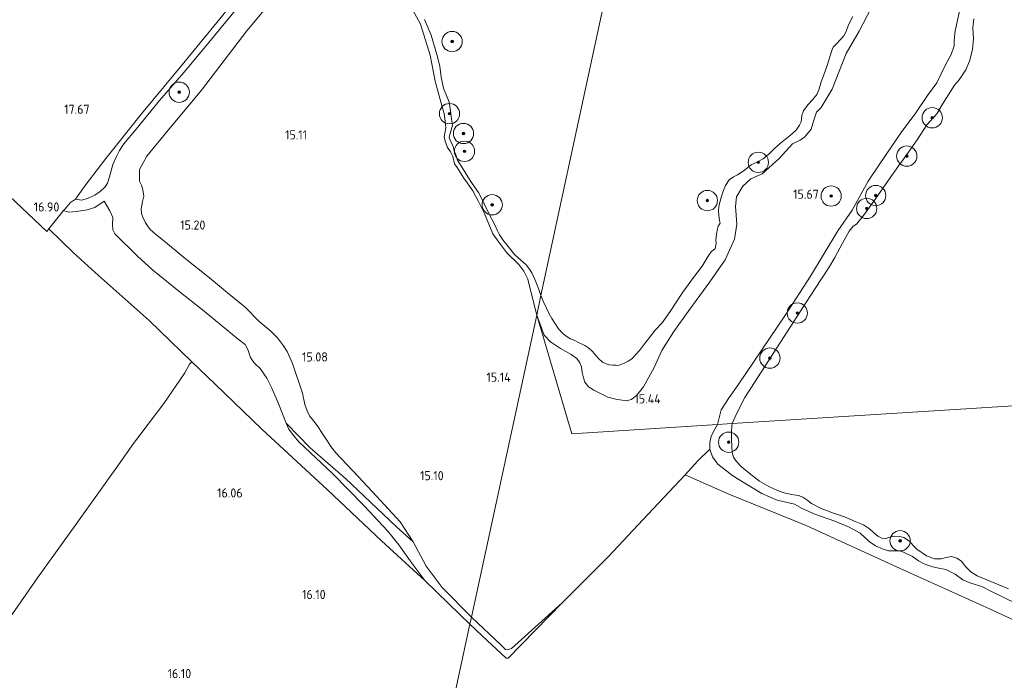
# Model space of a CAD drawing. Extents: x 196936 to 200438, y 361224 to 364196.
# Tile 140 of 256: x 198664 to 198858, y 362613 to 362744. Entities that reach past the tile are written whole.
import ezdxf
from ezdxf.enums import TextEntityAlignment as Align

# ---------------------------------------------------------------- set-up
doc = ezdxf.new("R2010")
doc.units = 0
for name, color, linetype, lineweight in [('B-ME-GR-BOOM-S', 90, 'Continuous', 25), ('B-ME-GR-BOOMTEELT-GV', 110, 'Continuous', 13), ('B-ME-GR-BOUWLAND_AKKERBOUW-GV', 80, 'Continuous', 13), ('B-ME-GR-GRAS-GV', 60, 'Continuous', 13), ('B-ME-GW-TALUD_KRUIN-G', 90, 'Continuous', 18), ('B-ME-GW-TALUD_TEEN-G', 90, 'Continuous', 18), ('B-ME-IE-TERREINAFSCHEIDING_KUNSTMATIG_HEKWERK-G', 20, 'IE-TERREINAFSCHEIDING-KUNSTMATIG', 18), ('B-ME-OB-OEVERVOORZIENING-G', 7, 'Continuous', 18), ('B-ME-OG-HOOGTEPUNT-S', 7, 'Continuous', 25), ('B-ME-OG-WATER_HAVEN-GV', 170, 'Continuous', 18), ('B-ME-OG-WATER_POEL-GV', 7, 'Continuous', 18)]:
    doc.layers.add(name, color=color, linetype=linetype, lineweight=lineweight)
doc.styles.add('NLCS-ISO-ANNOTATIVE-T18', font='NLCS-ISO.ttf', dxfattribs={"height": 1.8})
doc.linetypes.add('IE-TERREINAFSCHEIDING-KUNSTMATIG', pattern='A,4,[82,NLCS.SHX,S=0.75,R=90,X=0,Y=0],4,-2', length=10)

# ---------------------------------------------------------------- blocks, each defined once
blk = doc.blocks.new('SAL-HOOGTELABEL-SO')
at = {"color": 0, "linetype": 'ByBlock', "lineweight": -2, "style": 'NLCS-ISO-ANNOTATIVE-T18'}
blk.add_attdef('HOOGTE', text='', height=1.8, dxfattribs=at).set_placement((2.79, 0), align=Align.RIGHT)
blk = doc.blocks.new('SGR-BOOM_01-SO')
at = {"linetype": 'ByBlock', "lineweight": 18}
h = blk.add_hatch(color=0, dxfattribs=at)
h.dxf.hatch_style = 1
edge = h.paths.add_edge_path()
edge.add_arc((0, 0), 0.25, 0, 360)
at = {"color": 0, "linetype": 'ByBlock', "lineweight": 18}
for radius in [2, 0.25]:
    blk.add_circle((0, 0), radius, dxfattribs=at)

msp = doc.modelspace()

# ---------------------------------------------------------------- linework, layer by layer
at = {"layer": 'B-ME-GR-BOOMTEELT-GV'}
msp.add_polyline3d([(198704.268, 362745.207, 17.165), (198696.265, 362735.454, 17.276), (198687.616, 362725.079, 17.399), (198680.626, 362716.239, 17.484), (198676.549, 362710.933, 17.567), (198674.647, 362708.225, 17.534), (198673.672, 362707.563, 17.322), (198672.549, 362706.293, 17.109), (198672.304, 362705.99, 17.099), (198669.417, 362702.427, 16.979), (198668.986, 362701.889, 16.937), (198660.414, 362710.023, 16.941)], dxfattribs=at)
at = {"layer": 'B-ME-GR-BOUWLAND_AKKERBOUW-GV'}
for points in [[(198660.414, 362710.023, 16.941), (198668.986, 362701.889, 16.937), (198669.417, 362702.427, 16.979), (198674.197, 362697.746, 17.042), (198678.508, 362693.78, 17.063), (198689.16, 362684.324, 17.346), (198697.572, 362676.23, 17.158), (198697.078, 362675.742, 16.871), (198696.168, 362674.067, 16.763), (198692.039, 362667.984, 16.523), (198686.084, 362660.116, 16.405), (198683.113, 362655.916, 16.18), (198674.613, 362644.001, 16.18), (198667.167, 362633.65, 16.201), (198656.069, 362617.774, 16.213)], [(198733.745, 362538.271, 16.018), (198752.318, 362624.544, 16.037), (198754.709, 362622.249, 16.01), (198759.465, 362617.85, 15.989), (198759.823, 362617.832, 15.989), (198770.452, 362628.753, 15.703), (198779.588, 362637.888, 15.822), (198787.341, 362646.142, 15.886), (198794.701, 362653.951, 15.724), (198803.323, 362650.162, 15.757), (198818.525, 362643.959, 15.751), (198836.321, 362635.845, 15.695), (198854.652, 362627.563, 15.798), (198869.294, 362620.796, 15.81), (198871.823, 362619.383, 15.77), (198882.195, 362614.374, 15.819), (198894.495, 362608.491, 15.913)]]:
    msp.add_polyline3d(points, dxfattribs=at)
msp.add_polyline3d([(198752.318, 362624.544, 16.037), (198733.745, 362538.271, 16.018), (198621.915, 362567.997, 16.237), (198639.65, 362594.213, 16.279), (198646.69, 362605.064, 16.297), (198656.069, 362617.774, 16.213), (198667.167, 362633.65, 16.201), (198674.613, 362644.001, 16.18), (198683.113, 362655.916, 16.18), (198686.084, 362660.116, 16.405), (198692.039, 362667.984, 16.523), (198696.168, 362674.067, 16.763), (198697.078, 362675.742, 16.871), (198697.572, 362676.23, 17.158), (198702.155, 362671.81, 16.997), (198711.368, 362662.959, 16.905), (198724.269, 362650.981, 16.605), (198734.894, 362640.979, 16.292), (198741.222, 362635.195, 16.12), (198743.415, 362633.167, 16.045), (198750.395, 362626.39, 16.059)], close=True, dxfattribs=at)
at = {"layer": 'B-ME-GR-GRAS-GV'}
for points in [[(198712.406, 362746.167, 15.324), (198708.371, 362741.4, 15.329), (198699.481, 362729.683, 15.385), (198691.983, 362720.727, 15.415), (198688.708, 362716.685, 15.355), (198687.281, 362714.112, 15.453), (198687.269, 362711.766, 15.379), (198687.652, 362710.972, 15.49), (198687.929, 362710.081, 15.514), (198688.082, 362708.85, 15.498), (198687.864, 362707.806, 15.459), (198687.579, 362706.337, 15.377), (198687.645, 362705.406, 15.309), (198687.908, 362704.682, 15.327), (198688.363, 362703.693, 15.345), (198688.807, 362702.962, 15.341), (198689.337, 362702.284, 15.345), (198690.421, 362701.323, 15.345), (198691.999, 362700.133, 15.327), (198696.248, 362696.534, 15.309), (198701.067, 362692.723, 15.245), (198704.57, 362689.818, 15.27), (198708.081, 362686.948, 15.188), (198710.746, 362684.211, 15.167), (198713.087, 362682.249, 15.121), (198714.45, 362680.928, 15.224), (198715.641, 362679.356, 15.245), (198716.321, 362678.239, 15.266), (198717.353, 362675.863, 15.249), (198719.337, 362670.033, 15.291), (198719.824, 362667.827, 15.281), (198720.28, 362666.545, 15.306), (198720.709, 362665.598, 15.33), (198721.326, 362664.825, 15.334), (198722.404, 362663.39, 15.405), (198723.144, 362662.221, 15.437), (198724.241, 362660.562, 15.451), (198724.946, 362659.548, 15.451), (198725.928, 362658.32, 15.444), (198726.97, 362657.187, 15.434), (198730.408, 362653.566, 15.43), (198733.951, 362649.773, 15.387), (198738.602, 362644.676, 15.401), (198741.161, 362640.762, 15.401), (198737.862, 362643.727, 15.674), (198735.234, 362646.208, 15.817), (198727.787, 362653.205, 16.078), (198720.836, 362659.259, 16.306), (198716.102, 362664.15, 16.896), (198714.555, 362668.146, 17.029), (198713.285, 362671.032, 17.322), (198712.343, 362673.016, 17.317), (198710.988, 362674.881, 17.322), (198710.014, 362675.832, 17.306), (198709.741, 362676.063, 17.322), (198709.506, 362676.449, 17.311), (198709.115, 362677.092, 17.327), (198708.563, 362678.652, 17.407), (198708.028, 362679.605, 17.365), (198706.691, 362680.644, 17.338), (198701.071, 362685.249, 17.343), (198699.344, 362686.712, 17.508), (198695.346, 362689.879, 17.476), (198689.791, 362694.304, 17.391), (198686.83, 362696.999, 17.327), (198682.377, 362701.41, 17.397), (198681.984, 362702.184, 17.29), (198681.91, 362703.267, 17.047), (198681.993, 362704.603, 16.837), (198681.403, 362705.958, 16.674), (198680.319, 362707.869, 16.749), (198678.466, 362706.625, 16.879), (198676.94, 362706.126, 16.973), (198674.876, 362705.806, 17.052), (198673.291, 362705.659, 17.052), (198672.304, 362705.99, 17.099), (198672.549, 362706.293, 17.109), (198673.672, 362707.563, 17.322), (198674.647, 362708.225, 17.534), (198675.809, 362708.072, 17.493), (198677.023, 362708.398, 17.465), (198678.452, 362709.002, 17.351), (198679.517, 362709.767, 17.284), (198680.478, 362710.705, 17.23), (198680.983, 362711.424, 17.159), (198681.356, 362712.651, 17.163), (198682.015, 362715.054, 17.237), (198682.73, 362716.637, 17.273), (198683.336, 362717.845, 17.264), (198684.18, 362719.118, 17.208), (198686.621, 362722.054, 17.165), (198691.194, 362727.674, 17.141), (198695.952, 362733.208, 17.042), (198699.988, 362737.973, 16.955), (198705.523, 362744.673, 16.88)], [(198739.882, 362747.687, 14.995), (198742.581, 362742.691, 14.956), (198744.502, 362736.578, 14.952), (198745.495, 362731.492, 14.966), (198746.865, 362726.398, 15.06), (198747.269, 362725.12, 14.983), (198747.447, 362723.602, 15.056), (198747.544, 362722.273, 14.893), (198747.237, 362720.495, 14.893), (198747.42, 362719.692, 14.893), (198747.874, 362718.444, 14.897), (198748.504, 362717.574, 14.897), (198748.956, 362716.663, 14.897), (198749.282, 362715.236, 14.897), (198749.813, 362714.475, 14.897), (198751.115, 362712.388, 14.889), (198752.907, 362709.888, 14.86), (198754.031, 362707.76, 14.929), (198755.135, 362705.553, 14.913), (198756.062, 362703.306, 14.897), (198756.827, 362701.434, 14.876), (198758.018, 362699.754, 14.889), (198759.569, 362697.649, 14.868), (198761.964, 362695.38, 14.884), (198762.954, 362694.085, 14.917), (198763.707, 362692.477, 14.909), (198764.26, 362690.337, 14.864), (198765.478, 362685.399, 15.055), (198752.621, 362625.945, 15.572), (198746.855, 362631.775, 15.514), (198743.717, 362635.98, 15.443), (198741.161, 362640.762, 15.401), (198738.602, 362644.676, 15.401), (198733.951, 362649.773, 15.387), (198730.408, 362653.566, 15.43), (198726.97, 362657.187, 15.434), (198725.928, 362658.32, 15.444), (198724.946, 362659.548, 15.451), (198724.241, 362660.562, 15.451), (198723.144, 362662.221, 15.437), (198722.404, 362663.39, 15.405), (198721.326, 362664.825, 15.334), (198720.709, 362665.598, 15.33), (198720.28, 362666.545, 15.306), (198719.824, 362667.827, 15.281), (198719.337, 362670.033, 15.291), (198717.353, 362675.863, 15.249), (198716.321, 362678.239, 15.266), (198715.641, 362679.356, 15.245), (198714.45, 362680.928, 15.224), (198713.087, 362682.249, 15.121), (198710.746, 362684.211, 15.167), (198708.081, 362686.948, 15.188), (198704.57, 362689.818, 15.27), (198701.067, 362692.723, 15.245), (198696.248, 362696.534, 15.309), (198691.999, 362700.133, 15.327), (198690.421, 362701.323, 15.345), (198689.337, 362702.284, 15.345), (198688.807, 362702.962, 15.341), (198688.363, 362703.693, 15.345), (198687.908, 362704.682, 15.327), (198687.645, 362705.406, 15.309), (198687.579, 362706.337, 15.377), (198687.864, 362707.806, 15.459), (198688.082, 362708.85, 15.498), (198687.929, 362710.081, 15.514), (198687.652, 362710.972, 15.49), (198687.269, 362711.766, 15.379), (198687.281, 362714.112, 15.453), (198688.708, 362716.685, 15.355), (198691.983, 362720.727, 15.415), (198699.481, 362729.683, 15.385), (198708.371, 362741.4, 15.329), (198712.406, 362746.167, 15.324)], [(198743.343, 362743.646, 14.616), (198744.701, 362740.576, 14.616), (198745.826, 362736.722, 14.616), (198746.405, 362734.432, 14.616), (198746.636, 362732.269, 14.616), (198747.125, 362730.128, 14.616), (198747.699, 362728.682, 14.616), (198748.213, 362727.335, 14.616), (198748.511, 362725.619, 14.616), (198748.709, 362724.013, 14.616), (198748.875, 362722.793, 14.616), (198748.642, 362721.838, 14.616), (198748.389, 362720.973, 14.616), (198748.244, 362720.377, 14.616), (198748.486, 362719.644, 14.616), (198749.018, 362718.714, 14.616), (198749.202, 362717.742, 14.616), (198749.524, 362716.989, 14.616), (198749.898, 362715.929, 14.616), (198751.101, 362713.951, 14.616), (198751.922, 362712.655, 14.616), (198752.744, 362711.36, 14.616), (198754.025, 362709.531, 14.616), (198754.657, 362708.324, 14.616), (198755.18, 362707.185, 14.616), (198756.064, 362705.453, 14.616), (198757.139, 362703.295, 14.616), (198757.752, 362702.009, 14.616), (198758.114, 362701.246, 14.616), (198758.794, 362700.238, 14.616), (198761.184, 362697.254, 14.616), (198763.37, 362695.331, 14.616), (198764.061, 362694.448, 14.616), (198764.525, 362693.755, 14.616), (198765.189, 362692.306, 14.616), (198765.831, 362690.667, 14.616), (198766.31, 362689.246, 14.616), (198765.478, 362685.399, 15.055), (198764.26, 362690.337, 14.864), (198763.707, 362692.477, 14.909), (198762.954, 362694.085, 14.917), (198761.964, 362695.38, 14.884), (198759.569, 362697.649, 14.868), (198758.018, 362699.754, 14.889), (198756.827, 362701.434, 14.876), (198756.062, 362703.306, 14.897), (198755.135, 362705.553, 14.913), (198754.031, 362707.76, 14.929), (198752.907, 362709.888, 14.86), (198751.115, 362712.388, 14.889), (198749.813, 362714.475, 14.897), (198749.282, 362715.236, 14.897), (198748.956, 362716.663, 14.897), (198748.504, 362717.574, 14.897), (198747.874, 362718.444, 14.897), (198747.42, 362719.692, 14.893), (198747.237, 362720.495, 14.893), (198747.544, 362722.273, 14.893), (198747.447, 362723.602, 15.056), (198747.269, 362725.12, 14.983), (198746.865, 362726.398, 15.06), (198745.495, 362731.492, 14.966), (198744.502, 362736.578, 14.952), (198742.581, 362742.691, 14.956), (198739.882, 362747.687, 14.995)], [(198848.75, 362745.292, 15.451), (198847.849, 362741.429, 15.447), (198847.741, 362740.213, 15.459), (198847.691, 362739.383, 15.478), (198847.678, 362738.544, 15.486), (198847.687, 362738.421, 15.513), (198847.058, 362736.736, 15.525), (198845.938, 362734.694, 15.56), (198844.284, 362731.183, 15.548), (198842.407, 362728.691, 15.657), (198839.96, 362725.06, 15.618), (198837.354, 362721.59, 15.676), (198834.395, 362717.207, 15.723), (198830.725, 362711.761, 15.75), (198827.557, 362706.098, 15.63), (198824.794, 362702.022, 15.507), (198819.414, 362693.07, 15.426), (198814.469, 362685.494, 15.357), (198805.123, 362671.707, 15.48), (198803.384, 362669.182, 15.472), (198801.799, 362666.781, 15.527), (198801.073, 362663.863, 15.331), (198772.377, 362662.046, 15.468), (198765.478, 362685.399, 15.055), (198766.965, 362681.455, 15.015), (198768.172, 362680.132, 15.004), (198770.163, 362678.855, 15.043), (198772.259, 362677.672, 15.145), (198773.402, 362676.895, 15.2), (198773.991, 362676.014, 15.181), (198774.274, 362675.211, 15.149), (198774.404, 362674.122, 15.086), (198774.667, 362673.08, 15.078), (198774.97, 362672.191, 15.094), (198775.673, 362671.281, 15.114), (198775.987, 362671.079, 15.137), (198776.72, 362670.609, 15.193), (198778.169, 362669.916, 15.232), (198779.456, 362669.223, 15.236), (198781.02, 362668.826, 15.252), (198783.053, 362668.512, 15.248), (198784.143, 362668.804, 15.291), (198785.206, 362669.631, 15.279), (198786.482, 362671.297, 15.236), (198788.578, 362675.071, 15.22), (198790.08, 362678.426, 15.236), (198792.453, 362682.17, 15.315), (198795.64, 362686.56, 15.37), (198799.537, 362691.988, 15.366), (198802.58, 362696.292, 15.362), (198804.429, 362700.372, 15.326), (198804.889, 362703.302, 15.259), (198804.607, 362706.826, 15.212), (198804.805, 362708.726, 15.177), (198806.064, 362710.803, 15.189), (198807.616, 362712.277, 15.13), (198809.844, 362713.214, 15.114), (198813.217, 362716.256, 15.252), (198815.864, 362719.159, 15.338), (198817.346, 362719.879, 15.322), (198818.275, 362720.496, 15.255), (198819.513, 362722.009, 15.263), (198820.016, 362723.831, 15.236), (198820.566, 362725.357, 15.236), (198821.458, 362726.309, 15.224), (198823.668, 362729.891, 15.259), (198826.425, 362736.908, 15.255), (198828.963, 362741.3, 15.267), (198831.406, 362745.96, 15.334)], [(198831.406, 362745.96, 15.334), (198828.963, 362741.3, 15.267), (198826.425, 362736.908, 15.255), (198823.668, 362729.891, 15.259), (198821.458, 362726.309, 15.224), (198820.566, 362725.357, 15.236), (198820.016, 362723.831, 15.236), (198819.513, 362722.009, 15.263), (198818.275, 362720.496, 15.255), (198817.346, 362719.879, 15.322), (198815.864, 362719.159, 15.338), (198813.217, 362716.256, 15.252), (198809.844, 362713.214, 15.114), (198807.616, 362712.277, 15.13), (198806.064, 362710.803, 15.189), (198804.805, 362708.726, 15.177), (198804.607, 362706.826, 15.212), (198804.889, 362703.302, 15.259), (198804.429, 362700.372, 15.326), (198802.58, 362696.292, 15.362), (198799.537, 362691.988, 15.366), (198795.64, 362686.56, 15.37), (198792.453, 362682.17, 15.315), (198790.08, 362678.426, 15.236), (198788.578, 362675.071, 15.22), (198786.482, 362671.297, 15.236), (198785.206, 362669.631, 15.279), (198784.143, 362668.804, 15.291), (198783.053, 362668.512, 15.248), (198781.02, 362668.826, 15.252), (198779.456, 362669.223, 15.236), (198778.169, 362669.916, 15.232), (198776.72, 362670.609, 15.193), (198775.987, 362671.079, 15.137), (198775.673, 362671.281, 15.114), (198774.97, 362672.191, 15.094), (198774.667, 362673.08, 15.078), (198774.404, 362674.122, 15.086), (198774.274, 362675.211, 15.149), (198773.991, 362676.014, 15.181), (198773.402, 362676.895, 15.2), (198772.259, 362677.672, 15.145), (198770.163, 362678.855, 15.043), (198768.172, 362680.132, 15.004), (198766.965, 362681.455, 15.015), (198765.478, 362685.399, 15.055), (198766.31, 362689.246, 14.616), (198766.738, 362688.181, 14.616), (198767.401, 362686.795, 14.616), (198767.893, 362685.696, 14.616), (198768.414, 362684.712, 14.616), (198769.192, 362683.621, 14.616), (198769.77, 362682.703, 14.616), (198770.701, 362681.736, 14.616), (198771.443, 362681.142, 14.616), (198772.109, 362680.729, 14.616), (198772.995, 362680.382, 14.616), (198773.719, 362680.036, 14.616), (198774.947, 362679.44, 14.616), (198775.746, 362678.913, 14.616), (198776.345, 362678.395, 14.616), (198776.944, 362677.716, 14.616), (198777.551, 362676.912, 14.616), (198778.416, 362676.165, 14.616), (198779.178, 362675.809, 14.616), (198779.817, 362675.606, 14.616), (198780.446, 362675.527, 14.616), (198781.018, 362675.544, 14.616), (198781.457, 362675.514, 14.616), (198781.934, 362675.636, 14.616), (198782.565, 362675.882, 14.616), (198783.454, 362676.346, 14.616), (198784.219, 362676.801, 14.616), (198785.062, 362677.723, 14.616), (198785.732, 362678.445, 14.616), (198786.518, 362679.463, 14.616), (198787.688, 362681.033, 14.616), (198788.781, 362682.459, 14.616), (198790.198, 362683.885, 14.616), (198791.742, 362686.13, 14.616), (198794.246, 362689.917, 14.616), (198796.356, 362692.79, 14.616), (198798.024, 362695.045, 14.616), (198799.215, 362697.015, 14.616), (198799.8, 362697.88, 14.616), (198800.297, 362698.241, 14.616), (198800.594, 362698.45, 14.616), (198800.681, 362698.955, 14.616), (198800.779, 362699.498, 14.616), (198800.763, 362700.233, 14.616), (198800.891, 362701.377, 14.616), (198801.066, 362702.388, 14.616), (198801.212, 362702.959, 14.616), (198801.471, 362703.34, 14.616), (198801.595, 362703.511, 14.616), (198801.454, 362704.075, 14.616), (198801.334, 362705.038, 14.616), (198801.271, 362706.069, 14.616), (198801.418, 362707.127, 14.616), (198801.786, 362708.576, 14.616), (198802.096, 362709.633, 14.616), (198802.673, 362710.948, 14.616), (198803.392, 362712.023, 14.616), (198804.196, 362712.63, 14.616), (198804.989, 362713.037, 14.616), (198806.098, 362713.73, 14.616), (198807.677, 362714.992, 14.616), (198808.967, 362715.598, 14.616), (198810.047, 362716.176, 14.616), (198811.176, 362717.106, 14.616), (198812.316, 362718.237, 14.616), (198813.474, 362719.282, 14.616), (198815.455, 362720.848, 14.616), (198816.565, 362721.865, 14.616), (198817.208, 362722.797, 14.616), (198817.544, 362723.483, 14.616), (198817.702, 362724.741, 14.616), (198818.01, 362725.637, 14.616), (198818.845, 362726.845, 14.616), (198819.783, 362727.824, 14.616), (198820.617, 362728.87, 14.616), (198821.05, 362729.775, 14.616), (198821.273, 362730.652, 14.616), (198821.495, 362731.366, 14.616), (198821.957, 362732.547, 14.616), (198822.671, 362734.557, 14.616), (198823.221, 362736.244, 14.616), (198823.578, 362737.492, 14.616), (198823.829, 362738.159, 14.616), (198824.528, 362738.833, 14.616), (198825.313, 362739.689, 14.616), (198825.946, 362740.421, 14.616), (198826.407, 362741.278, 14.616), (198826.86, 362742.583, 14.616), (198827.725, 362744.23, 14.616)], [(198705.523, 362744.673, 16.88), (198699.988, 362737.973, 16.955), (198695.952, 362733.208, 17.042), (198691.194, 362727.674, 17.141), (198686.621, 362722.054, 17.165), (198684.18, 362719.118, 17.208), (198683.336, 362717.845, 17.264), (198682.73, 362716.637, 17.273), (198682.015, 362715.054, 17.237), (198681.356, 362712.651, 17.163), (198680.983, 362711.424, 17.159), (198680.478, 362710.705, 17.23), (198679.517, 362709.767, 17.284), (198678.452, 362709.002, 17.351), (198677.023, 362708.398, 17.465), (198675.809, 362708.072, 17.493), (198674.647, 362708.225, 17.534), (198676.549, 362710.933, 17.567), (198680.626, 362716.239, 17.484), (198687.616, 362725.079, 17.399), (198696.265, 362735.454, 17.276), (198704.268, 362745.207, 17.165)], [(198851.542, 362743.779, 14.4), (198851.335, 362742.007, 14.4), (198851.508, 362739.814, 14.4), (198851.262, 362737.727, 14.4), (198850.719, 362735.432, 14.4), (198849.997, 362733.709, 14.4), (198848.684, 362731.731, 14.4), (198847.736, 362730.715, 14.4), (198845.396, 362726.929, 14.4), (198844.226, 362725.037, 14.4), (198842.301, 362722.89, 14.4), (198840.374, 362719.932, 14.4), (198838.38, 362717.032, 14.4), (198836.78, 362714.884, 14.4), (198834.71, 362712.003, 14.4), (198832.199, 362708.343, 14.4), (198829.822, 362705.053, 14.4), (198828.452, 362703.333, 14.4), (198827.774, 362702.897, 14.4), (198826.998, 362701.918, 14.4), (198825.673, 362699.578, 14.4), (198824.147, 362696.762, 14.4), (198822.919, 362694.641, 14.4), (198820.32, 362690.637, 14.4), (198818.604, 362688.032, 14.4), (198806.483, 362669.212, 14.4), (198804.879, 362666.091, 14.4), (198803.941, 362664.044, 14.4), (198801.073, 362663.863, 15.331), (198801.799, 362666.781, 15.527), (198803.384, 362669.182, 15.472), (198805.123, 362671.707, 15.48), (198814.469, 362685.494, 15.357), (198819.414, 362693.07, 15.426), (198824.794, 362702.022, 15.507), (198827.557, 362706.098, 15.63), (198830.725, 362711.761, 15.75), (198834.395, 362717.207, 15.723), (198837.354, 362721.59, 15.676), (198839.96, 362725.06, 15.618), (198842.407, 362728.691, 15.657), (198844.284, 362731.183, 15.548), (198845.938, 362734.694, 15.56), (198847.058, 362736.736, 15.525), (198847.687, 362738.421, 15.513), (198847.678, 362738.544, 15.486), (198847.691, 362739.383, 15.478), (198847.741, 362740.213, 15.459), (198847.849, 362741.429, 15.447), (198848.75, 362745.292, 15.451)], [(198859.907, 362628.602, 15.488), (198855.16, 362630.94, 15.414), (198853.118, 362631.949, 15.345), (198850.972, 362632.613, 15.28), (198849.389, 362633.302, 15.326), (198847.852, 362634.368, 15.27), (198846.048, 362635.317, 15.28), (198845.004, 362635.531, 15.298), (198843.392, 362635.839, 15.321), (198841.797, 362636.413, 15.35), (198840.628, 362636.998, 15.349), (198839.467, 362637.884, 15.324), (198837.711, 362638.753, 15.283), (198836.901, 362638.959, 15.277), (198835.809, 362638.983, 15.231), (198834.724, 362638.971, 15.239), (198833.688, 362639.285, 15.262), (198832.165, 362639.942, 15.301), (198830.905, 362640.837, 15.277), (198829.176, 362642.476, 15.246), (198826.856, 362643.724, 15.275), (198824.183, 362644.843, 15.39), (198820.247, 362646.18, 15.427), (198817.753, 362647.338, 15.349), (198816.231, 362648.198, 15.347), (198814.508, 362648.602, 15.327), (198812.789, 362648.954, 15.319), (198809.815, 362650.284, 15.365), (198807.33, 362651.811, 15.393), (198804.112, 362653.778, 15.413), (198801.141, 362656.053, 15.422), (198800.066, 362657.476, 15.406), (198799.563, 362659.023, 15.313), (198799.56, 362660.342, 15.316), (198799.811, 362661.596, 15.336), (198800.531, 362662.968, 15.345), (198801.073, 362663.863, 15.331), (198803.941, 362664.044, 14.4), (198803.861, 362663.523, 14.4), (198803.848, 362662.615, 14.4), (198803.797, 362660.968, 14.4), (198803.914, 362659.552, 14.4), (198803.989, 362658.349, 14.4), (198804.238, 362657.456, 14.4), (198804.747, 362656.674, 14.4), (198805.804, 362655.535, 14.4), (198807.538, 362654.116, 14.4), (198809.37, 362652.712, 14.4), (198811.173, 362651.669, 14.4), (198812.852, 362650.889, 14.4), (198814.183, 362650.401, 14.4), (198815.643, 362650.098, 14.4), (198817.029, 362649.882, 14.4), (198817.891, 362649.527, 14.4), (198818.657, 362649.006, 14.4), (198819.575, 362648.284, 14.4), (198821.342, 362647.372, 14.4), (198823.717, 362646.497, 14.4), (198826.083, 362645.692, 14.4), (198828.19, 362644.776, 14.4), (198829.818, 362644.117, 14.4), (198831.023, 362643.294, 14.4), (198831.877, 362642.533, 14.4), (198832.655, 362641.901, 14.4), (198833.398, 362641.508, 14.4), (198834.213, 362641.396, 14.4), (198835.026, 362641.652, 14.4), (198835.871, 362641.872, 14.4), (198836.948, 362641.83, 14.4), (198837.782, 362641.632, 14.4), (198838.286, 362641.259, 14.4), (198838.958, 362640.803, 14.4), (198839.509, 362640.132, 14.4), (198840.328, 362639.339, 14.4), (198842.218, 362638.002, 14.4), (198843.808, 362637.408, 14.4), (198845.109, 362637.39, 14.4), (198846.086, 362637.7, 14.4), (198847.135, 362637.869, 14.4), (198848.176, 362637.577, 14.4), (198849.114, 362636.985, 14.4), (198849.826, 362635.988, 14.4), (198850.963, 362634.842, 14.4), (198852.185, 362634.083, 14.4), (198858.351, 362631.538, 14.4)], [(198869.294, 362620.796, 15.81), (198854.652, 362627.563, 15.798), (198836.321, 362635.845, 15.695), (198818.525, 362643.959, 15.751), (198803.323, 362650.162, 15.757), (198794.701, 362653.951, 15.724), (198797.194, 362656.685, 15.696), (198799.563, 362659.023, 15.313), (198800.066, 362657.476, 15.406), (198801.141, 362656.053, 15.422), (198804.112, 362653.778, 15.413), (198807.33, 362651.811, 15.393), (198809.815, 362650.284, 15.365), (198812.789, 362648.954, 15.319), (198814.508, 362648.602, 15.327), (198816.231, 362648.198, 15.347), (198817.753, 362647.338, 15.349), (198820.247, 362646.18, 15.427), (198824.183, 362644.843, 15.39), (198826.856, 362643.724, 15.275), (198829.176, 362642.476, 15.246), (198830.905, 362640.837, 15.277), (198832.165, 362639.942, 15.301), (198833.688, 362639.285, 15.262), (198834.724, 362638.971, 15.239), (198835.809, 362638.983, 15.231), (198836.901, 362638.959, 15.277), (198837.711, 362638.753, 15.283), (198839.467, 362637.884, 15.324), (198840.628, 362636.998, 15.349), (198841.797, 362636.413, 15.35), (198843.392, 362635.839, 15.321), (198845.004, 362635.531, 15.298), (198846.048, 362635.317, 15.28), (198847.852, 362634.368, 15.27), (198849.389, 362633.302, 15.326), (198850.972, 362632.613, 15.28), (198853.118, 362631.949, 15.345), (198855.16, 362630.94, 15.414), (198859.907, 362628.602, 15.488)]]:
    msp.add_polyline3d(points, dxfattribs=at)
for points in [[(198681.403, 362705.958, 16.674), (198681.993, 362704.603, 16.837), (198681.91, 362703.267, 17.047), (198681.984, 362702.184, 17.29), (198682.377, 362701.41, 17.397), (198686.83, 362696.999, 17.327), (198689.791, 362694.304, 17.391), (198695.346, 362689.879, 17.476), (198699.344, 362686.712, 17.508), (198701.071, 362685.249, 17.343), (198706.691, 362680.644, 17.338), (198708.028, 362679.605, 17.365), (198708.563, 362678.652, 17.407), (198709.115, 362677.092, 17.327), (198709.506, 362676.449, 17.311), (198709.741, 362676.063, 17.322), (198710.014, 362675.832, 17.306), (198710.988, 362674.881, 17.322), (198712.343, 362673.016, 17.317), (198713.285, 362671.032, 17.322), (198714.555, 362668.146, 17.029), (198716.102, 362664.15, 16.896), (198716.691, 362662.965, 16.88), (198717.589, 362661.704, 16.827), (198718.695, 362660.393, 16.811), (198725.255, 362654.243, 16.496), (198731.487, 362647.872, 16.27), (198736.105, 362642.928, 16.01), (198738.31, 362640.192, 15.996), (198740.871, 362636.569, 16.01), (198743.415, 362633.167, 16.045), (198741.222, 362635.195, 16.12), (198734.894, 362640.979, 16.292), (198724.269, 362650.981, 16.605), (198711.368, 362662.959, 16.905), (198702.155, 362671.81, 16.997), (198697.572, 362676.23, 17.158), (198689.16, 362684.324, 17.346), (198678.508, 362693.78, 17.063), (198674.197, 362697.746, 17.042), (198669.417, 362702.427, 16.979), (198672.304, 362705.99, 17.099), (198673.291, 362705.659, 17.052), (198674.876, 362705.806, 17.052), (198676.94, 362706.126, 16.973), (198678.466, 362706.625, 16.879), (198680.319, 362707.869, 16.749)], [(198765.478, 362685.399, 15.055), (198772.377, 362662.046, 15.468), (198801.073, 362663.863, 15.331), (198800.531, 362662.968, 15.345), (198799.811, 362661.596, 15.336), (198799.56, 362660.342, 15.316), (198799.563, 362659.023, 15.313), (198797.194, 362656.685, 15.696), (198794.701, 362653.951, 15.724), (198787.341, 362646.142, 15.886), (198779.588, 362637.888, 15.822), (198770.452, 362628.753, 15.703), (198760.48, 362619.757, 15.626), (198759.695, 362619.521, 15.619), (198759.337, 362619.539, 15.612), (198758.471, 362620.412, 15.612), (198752.621, 362625.945, 15.572)], [(198752.621, 362625.945, 15.572), (198752.318, 362624.544, 16.037), (198750.395, 362626.39, 16.059), (198743.415, 362633.167, 16.045), (198740.871, 362636.569, 16.01), (198738.31, 362640.192, 15.996), (198736.105, 362642.928, 16.01), (198731.487, 362647.872, 16.27), (198725.255, 362654.243, 16.496), (198718.695, 362660.393, 16.811), (198717.589, 362661.704, 16.827), (198716.691, 362662.965, 16.88), (198716.102, 362664.15, 16.896), (198720.836, 362659.259, 16.306), (198727.787, 362653.205, 16.078), (198735.234, 362646.208, 15.817), (198737.862, 362643.727, 15.674), (198741.161, 362640.762, 15.401), (198743.717, 362635.98, 15.443), (198746.855, 362631.775, 15.514)], [(198770.452, 362628.753, 15.703), (198759.823, 362617.832, 15.989), (198759.465, 362617.85, 15.989), (198754.709, 362622.249, 16.01), (198752.318, 362624.544, 16.037), (198752.621, 362625.945, 15.572), (198758.471, 362620.412, 15.612), (198759.337, 362619.539, 15.612), (198759.695, 362619.521, 15.619), (198760.48, 362619.757, 15.626)]]:
    msp.add_polyline3d(points, close=True, dxfattribs=at)
at = {"layer": 'B-ME-GW-TALUD_KRUIN-G'}
for points in [[(198727.805, 362770.04, 16.801), (198722.135, 362763.291, 16.663), (198717.135, 362757.94, 16.667), (198712.876, 362753.106, 16.659), (198709.461, 362749.708, 16.686), (198705.523, 362744.673, 16.88), (198699.988, 362737.973, 16.955), (198695.952, 362733.208, 17.042), (198691.194, 362727.674, 17.141), (198686.621, 362722.054, 17.165), (198684.18, 362719.118, 17.208), (198683.336, 362717.845, 17.264), (198682.73, 362716.637, 17.273)], [(198739.882, 362747.687, 14.995), (198742.581, 362742.691, 14.956), (198744.502, 362736.578, 14.952), (198745.495, 362731.492, 14.966), (198746.865, 362726.398, 15.06), (198747.269, 362725.12, 14.983), (198747.447, 362723.602, 15.056), (198747.544, 362722.273, 14.893), (198747.237, 362720.495, 14.893), (198747.42, 362719.692, 14.893), (198747.874, 362718.444, 14.897), (198748.504, 362717.574, 14.897), (198748.956, 362716.663, 14.897), (198749.282, 362715.236, 14.897), (198749.813, 362714.475, 14.897), (198751.115, 362712.388, 14.889), (198752.907, 362709.888, 14.86), (198754.031, 362707.76, 14.929), (198755.135, 362705.553, 14.913), (198756.062, 362703.306, 14.897), (198756.827, 362701.434, 14.876), (198758.018, 362699.754, 14.889), (198759.569, 362697.649, 14.868), (198761.964, 362695.38, 14.884), (198762.954, 362694.085, 14.917), (198763.707, 362692.477, 14.909), (198764.26, 362690.337, 14.864), (198765.478, 362685.399, 15.055)], [(198792.453, 362682.17, 15.315), (198795.64, 362686.56, 15.37), (198799.537, 362691.988, 15.366), (198802.58, 362696.292, 15.362), (198804.429, 362700.372, 15.326), (198804.889, 362703.302, 15.259), (198804.607, 362706.826, 15.212), (198804.805, 362708.726, 15.177), (198806.064, 362710.803, 15.189), (198807.616, 362712.277, 15.13), (198809.844, 362713.214, 15.114), (198813.217, 362716.256, 15.252), (198815.864, 362719.159, 15.338), (198817.346, 362719.879, 15.322), (198818.275, 362720.496, 15.255), (198819.513, 362722.009, 15.263), (198820.016, 362723.831, 15.236), (198820.566, 362725.357, 15.236), (198821.458, 362726.309, 15.224), (198823.668, 362729.891, 15.259), (198826.425, 362736.908, 15.255), (198828.963, 362741.3, 15.267), (198831.406, 362745.96, 15.334)], [(198848.75, 362745.292, 15.451), (198847.849, 362741.429, 15.447), (198847.741, 362740.213, 15.459), (198847.691, 362739.383, 15.478), (198847.678, 362738.544, 15.486), (198847.687, 362738.421, 15.513), (198847.058, 362736.736, 15.525), (198845.938, 362734.694, 15.56), (198844.284, 362731.183, 15.548)], [(198844.284, 362731.183, 15.548), (198842.407, 362728.691, 15.657), (198839.96, 362725.06, 15.618), (198837.354, 362721.59, 15.676), (198834.395, 362717.207, 15.723), (198830.725, 362711.761, 15.75), (198827.557, 362706.098, 15.63)], [(198682.73, 362716.637, 17.273), (198682.015, 362715.054, 17.237), (198681.356, 362712.651, 17.163), (198680.983, 362711.424, 17.159), (198680.478, 362710.705, 17.23), (198679.517, 362709.767, 17.284), (198678.452, 362709.002, 17.351), (198677.023, 362708.398, 17.465), (198675.809, 362708.072, 17.493), (198674.647, 362708.225, 17.534)], [(198680.319, 362707.869, 16.749), (198681.403, 362705.958, 16.674), (198681.993, 362704.603, 16.837), (198681.91, 362703.267, 17.047), (198681.984, 362702.184, 17.29), (198682.377, 362701.41, 17.397)], [(198827.557, 362706.098, 15.63), (198824.794, 362702.022, 15.507), (198819.414, 362693.07, 15.426), (198814.469, 362685.494, 15.357), (198805.123, 362671.707, 15.48)], [(198765.478, 362685.399, 15.055), (198766.965, 362681.455, 15.015), (198768.172, 362680.132, 15.004), (198770.163, 362678.855, 15.043), (198772.259, 362677.672, 15.145), (198773.402, 362676.895, 15.2), (198773.991, 362676.014, 15.181), (198774.274, 362675.211, 15.149), (198774.404, 362674.122, 15.086), (198774.667, 362673.08, 15.078), (198774.97, 362672.191, 15.094), (198775.673, 362671.281, 15.114), (198775.987, 362671.079, 15.137), (198776.72, 362670.609, 15.193), (198778.169, 362669.916, 15.232), (198779.456, 362669.223, 15.236), (198781.02, 362668.826, 15.252), (198783.053, 362668.512, 15.248), (198784.143, 362668.804, 15.291), (198785.206, 362669.631, 15.279), (198786.482, 362671.297, 15.236), (198788.578, 362675.071, 15.22), (198790.08, 362678.426, 15.236), (198792.453, 362682.17, 15.315)], [(198805.123, 362671.707, 15.48), (198803.384, 362669.182, 15.472), (198801.799, 362666.781, 15.527), (198801.073, 362663.863, 15.331)], [(198716.102, 362664.15, 16.896), (198716.691, 362662.965, 16.88), (198717.589, 362661.704, 16.827), (198718.695, 362660.393, 16.811), (198725.255, 362654.243, 16.496), (198731.487, 362647.872, 16.27)], [(198801.073, 362663.863, 15.331), (198800.531, 362662.968, 15.345), (198799.811, 362661.596, 15.336), (198799.56, 362660.342, 15.316), (198799.563, 362659.023, 15.313), (198800.066, 362657.476, 15.406), (198801.141, 362656.053, 15.422), (198804.112, 362653.778, 15.413), (198807.33, 362651.811, 15.393), (198809.815, 362650.284, 15.365), (198812.789, 362648.954, 15.319), (198814.508, 362648.602, 15.327), (198816.231, 362648.198, 15.347), (198817.753, 362647.338, 15.349), (198820.247, 362646.18, 15.427), (198824.183, 362644.843, 15.39), (198826.856, 362643.724, 15.275), (198829.176, 362642.476, 15.246), (198830.905, 362640.837, 15.277), (198832.165, 362639.942, 15.301), (198833.688, 362639.285, 15.262), (198834.724, 362638.971, 15.239), (198835.809, 362638.983, 15.231), (198836.901, 362638.959, 15.277), (198837.711, 362638.753, 15.283), (198839.467, 362637.884, 15.324), (198840.628, 362636.998, 15.349), (198841.797, 362636.413, 15.35), (198843.392, 362635.839, 15.321), (198845.004, 362635.531, 15.298), (198846.048, 362635.317, 15.28), (198847.852, 362634.368, 15.27), (198849.389, 362633.302, 15.326), (198850.972, 362632.613, 15.28), (198853.118, 362631.949, 15.345), (198855.16, 362630.94, 15.414), (198859.907, 362628.602, 15.488)], [(198731.487, 362647.872, 16.27), (198736.105, 362642.928, 16.01), (198738.31, 362640.192, 15.996), (198740.871, 362636.569, 16.01), (198743.415, 362633.167, 16.045)]]:
    msp.add_polyline3d(points, dxfattribs=at)
at = {"layer": 'B-ME-GW-TALUD_TEEN-G'}
for points in [[(198687.269, 362711.766, 15.379), (198687.281, 362714.112, 15.453), (198688.708, 362716.685, 15.355), (198691.983, 362720.727, 15.415), (198699.481, 362729.683, 15.385), (198708.371, 362741.4, 15.329), (198712.406, 362746.167, 15.324), (198716.527, 362751.22, 15.349), (198721.863, 362757.565, 15.481), (198728.247, 362763.412, 15.409), (198732.174, 362767.897, 15.388), (198737.809, 362774.297, 15.411), (198744.176, 362782.177, 15.521), (198751.824, 362791.849, 15.617), (198758.149, 362798.916, 15.86), (198765.961, 362806.568, 15.792), (198769.891, 362811.328, 15.847), (198774.398, 362816.383, 15.856), (198779.152, 362820.819, 15.768), (198783.395, 362825.002, 15.766), (198790.223, 362831.551, 15.709), (198794.741, 362836.616, 15.601), (198798.162, 362842.388, 15.903)], [(198733.951, 362649.773, 15.387), (198730.408, 362653.566, 15.43), (198726.97, 362657.187, 15.434), (198725.928, 362658.32, 15.444), (198724.946, 362659.548, 15.451), (198724.241, 362660.562, 15.451), (198723.144, 362662.221, 15.437), (198722.404, 362663.39, 15.405), (198721.326, 362664.825, 15.334), (198720.709, 362665.598, 15.33), (198720.28, 362666.545, 15.306), (198719.824, 362667.827, 15.281), (198719.337, 362670.033, 15.291), (198717.353, 362675.863, 15.249), (198716.321, 362678.239, 15.266), (198715.641, 362679.356, 15.245), (198714.45, 362680.928, 15.224), (198713.087, 362682.249, 15.121), (198710.746, 362684.211, 15.167), (198708.081, 362686.948, 15.188), (198704.57, 362689.818, 15.27), (198701.067, 362692.723, 15.245), (198696.248, 362696.534, 15.309), (198691.999, 362700.133, 15.327), (198690.421, 362701.323, 15.345), (198689.337, 362702.284, 15.345), (198688.807, 362702.962, 15.341), (198688.363, 362703.693, 15.345), (198687.908, 362704.682, 15.327), (198687.645, 362705.406, 15.309), (198687.579, 362706.337, 15.377), (198687.864, 362707.806, 15.459), (198688.082, 362708.85, 15.498), (198687.929, 362710.081, 15.514), (198687.652, 362710.972, 15.49), (198687.269, 362711.766, 15.379)], [(198672.304, 362705.99, 17.099), (198673.291, 362705.659, 17.052), (198674.876, 362705.806, 17.052), (198676.94, 362706.126, 16.973), (198678.466, 362706.625, 16.879), (198680.319, 362707.869, 16.749)], [(198733.951, 362649.773, 15.387), (198738.602, 362644.676, 15.401), (198741.161, 362640.762, 15.401), (198743.717, 362635.98, 15.443), (198746.855, 362631.775, 15.514), (198752.621, 362625.945, 15.572)], [(198752.621, 362625.945, 15.572), (198758.471, 362620.412, 15.612), (198759.337, 362619.539, 15.612), (198759.695, 362619.521, 15.619), (198760.48, 362619.757, 15.626), (198770.452, 362628.753, 15.703)]]:
    msp.add_polyline3d(points, dxfattribs=at)
at = {"layer": 'B-ME-IE-TERREINAFSCHEIDING_KUNSTMATIG_HEKWERK-G'}
for points in [[(198782.336, 362832.251, 16.928), (198774.844, 362824.427, 16.932), (198771.457, 362820.691, 16.936), (198764.699, 362813.181, 17.035), (198757.018, 362804.417, 16.896), (198749.933, 362796.412, 16.801), (198738.973, 362784.3, 16.873), (198728.493, 362772.646, 16.845), (198717.495, 362760.38, 16.778), (198709.459, 362751.169, 16.849), (198704.268, 362745.207, 17.165), (198696.265, 362735.454, 17.276), (198687.616, 362725.079, 17.399), (198680.626, 362716.239, 17.484)], [(198680.626, 362716.239, 17.484), (198676.549, 362710.933, 17.567), (198674.647, 362708.225, 17.534)], [(198674.647, 362708.225, 17.534), (198673.672, 362707.563, 17.322), (198672.549, 362706.293, 17.109), (198672.304, 362705.99, 17.099)], [(198672.304, 362705.99, 17.099), (198669.417, 362702.427, 16.979)], [(198669.417, 362702.427, 16.979), (198674.197, 362697.746, 17.042), (198678.508, 362693.78, 17.063), (198689.16, 362684.324, 17.346), (198697.572, 362676.23, 17.158), (198702.155, 362671.81, 16.997), (198711.368, 362662.959, 16.905), (198724.269, 362650.981, 16.605), (198734.894, 362640.979, 16.292), (198741.222, 362635.195, 16.12), (198743.415, 362633.167, 16.045)], [(198682.377, 362701.41, 17.397), (198686.83, 362696.999, 17.327), (198689.791, 362694.304, 17.391), (198695.346, 362689.879, 17.476), (198699.344, 362686.712, 17.508), (198701.071, 362685.249, 17.343), (198706.691, 362680.644, 17.338), (198708.028, 362679.605, 17.365), (198708.563, 362678.652, 17.407), (198709.115, 362677.092, 17.327), (198709.506, 362676.449, 17.311), (198709.741, 362676.063, 17.322), (198710.014, 362675.832, 17.306), (198710.988, 362674.881, 17.322), (198712.343, 362673.016, 17.317), (198713.285, 362671.032, 17.322), (198714.555, 362668.146, 17.029), (198716.102, 362664.15, 16.896)], [(198686.084, 362660.116, 16.405), (198692.039, 362667.984, 16.523), (198696.168, 362674.067, 16.763), (198697.078, 362675.742, 16.871), (198697.572, 362676.23, 17.158)], [(198741.161, 362640.762, 15.401), (198737.862, 362643.727, 15.674), (198735.234, 362646.208, 15.817), (198727.787, 362653.205, 16.078), (198720.836, 362659.259, 16.306), (198716.102, 362664.15, 16.896)], [(198686.084, 362660.116, 16.405), (198683.113, 362655.916, 16.18), (198674.613, 362644.001, 16.18), (198667.167, 362633.65, 16.201), (198656.069, 362617.774, 16.213), (198646.69, 362605.064, 16.297), (198639.65, 362594.213, 16.279)], [(198770.452, 362628.753, 15.703), (198779.588, 362637.888, 15.822), (198787.341, 362646.142, 15.886), (198794.701, 362653.951, 15.724), (198797.194, 362656.685, 15.696), (198799.563, 362659.023, 15.313)], [(198743.415, 362633.167, 16.045), (198750.395, 362626.39, 16.059), (198752.318, 362624.544, 16.037)], [(198752.318, 362624.544, 16.037), (198754.709, 362622.249, 16.01), (198759.465, 362617.85, 15.989), (198759.823, 362617.832, 15.989), (198770.452, 362628.753, 15.703)]]:
    msp.add_polyline3d(points, dxfattribs=at)
at = {"layer": 'B-ME-OB-OEVERVOORZIENING-G'}
for points in [[(198851.542, 362743.779, 14.4), (198851.335, 362742.007, 14.4), (198851.508, 362739.814, 14.4), (198851.262, 362737.727, 14.4), (198850.719, 362735.432, 14.4), (198849.997, 362733.709, 14.4), (198848.684, 362731.731, 14.4), (198847.736, 362730.715, 14.4), (198845.396, 362726.929, 14.4), (198844.226, 362725.037, 14.4), (198842.301, 362722.89, 14.4), (198840.374, 362719.932, 14.4), (198838.38, 362717.032, 14.4), (198836.78, 362714.884, 14.4), (198834.71, 362712.003, 14.4), (198832.199, 362708.343, 14.4), (198829.822, 362705.053, 14.4), (198828.452, 362703.333, 14.4), (198827.774, 362702.897, 14.4), (198826.998, 362701.918, 14.4), (198825.673, 362699.578, 14.4), (198824.147, 362696.762, 14.4), (198822.919, 362694.641, 14.4), (198820.32, 362690.637, 14.4), (198818.604, 362688.032, 14.4), (198806.483, 362669.212, 14.4), (198804.879, 362666.091, 14.4), (198803.941, 362664.044, 14.4)], [(198858.351, 362631.538, 14.4), (198852.185, 362634.083, 14.4), (198850.963, 362634.842, 14.4), (198849.826, 362635.988, 14.4), (198849.114, 362636.985, 14.4), (198848.176, 362637.577, 14.4), (198847.135, 362637.869, 14.4), (198846.086, 362637.7, 14.4), (198845.109, 362637.39, 14.4), (198843.808, 362637.408, 14.4), (198842.218, 362638.002, 14.4), (198840.328, 362639.339, 14.4), (198839.509, 362640.132, 14.4), (198838.958, 362640.803, 14.4), (198838.286, 362641.259, 14.4), (198837.782, 362641.632, 14.4), (198836.948, 362641.83, 14.4), (198835.871, 362641.872, 14.4), (198835.026, 362641.652, 14.4), (198834.213, 362641.396, 14.4), (198833.398, 362641.508, 14.4), (198832.655, 362641.901, 14.4), (198831.877, 362642.533, 14.4), (198831.023, 362643.294, 14.4), (198829.818, 362644.117, 14.4), (198828.19, 362644.776, 14.4), (198826.083, 362645.692, 14.4), (198823.717, 362646.497, 14.4), (198821.342, 362647.372, 14.4), (198819.575, 362648.284, 14.4), (198818.657, 362649.006, 14.4), (198817.891, 362649.527, 14.4), (198817.029, 362649.882, 14.4), (198815.643, 362650.098, 14.4), (198814.183, 362650.401, 14.4), (198812.852, 362650.889, 14.4), (198811.173, 362651.669, 14.4), (198809.37, 362652.712, 14.4), (198807.538, 362654.116, 14.4), (198805.804, 362655.535, 14.4), (198804.747, 362656.674, 14.4), (198804.238, 362657.456, 14.4), (198803.989, 362658.349, 14.4), (198803.914, 362659.552, 14.4), (198803.797, 362660.968, 14.4), (198803.848, 362662.615, 14.4), (198803.861, 362663.523, 14.4), (198803.941, 362664.044, 14.4)]]:
    msp.add_polyline3d(points, dxfattribs=at)
at = {"layer": 'B-ME-OG-WATER_HAVEN-GV'}
for points in [[(198970.173, 362674.515, 14.4), (198803.941, 362664.044, 14.4), (198804.879, 362666.091, 14.4), (198806.483, 362669.212, 14.4), (198818.604, 362688.032, 14.4), (198820.32, 362690.637, 14.4), (198822.919, 362694.641, 14.4), (198824.147, 362696.762, 14.4), (198825.673, 362699.578, 14.4), (198826.998, 362701.918, 14.4), (198827.774, 362702.897, 14.4), (198828.452, 362703.333, 14.4), (198829.822, 362705.053, 14.4), (198832.199, 362708.343, 14.4), (198834.71, 362712.003, 14.4), (198836.78, 362714.884, 14.4), (198838.38, 362717.032, 14.4), (198840.374, 362719.932, 14.4), (198842.301, 362722.89, 14.4), (198844.226, 362725.037, 14.4), (198845.396, 362726.929, 14.4), (198847.736, 362730.715, 14.4), (198848.684, 362731.731, 14.4), (198849.997, 362733.709, 14.4), (198850.719, 362735.432, 14.4), (198851.262, 362737.727, 14.4), (198851.508, 362739.814, 14.4), (198851.335, 362742.007, 14.4), (198851.542, 362743.779, 14.4)], [(198858.351, 362631.538, 14.4), (198852.185, 362634.083, 14.4), (198850.963, 362634.842, 14.4), (198849.826, 362635.988, 14.4), (198849.114, 362636.985, 14.4), (198848.176, 362637.577, 14.4), (198847.135, 362637.869, 14.4), (198846.086, 362637.7, 14.4), (198845.109, 362637.39, 14.4), (198843.808, 362637.408, 14.4), (198842.218, 362638.002, 14.4), (198840.328, 362639.339, 14.4), (198839.509, 362640.132, 14.4), (198838.958, 362640.803, 14.4), (198838.286, 362641.259, 14.4), (198837.782, 362641.632, 14.4), (198836.948, 362641.83, 14.4), (198835.871, 362641.872, 14.4), (198835.026, 362641.652, 14.4), (198834.213, 362641.396, 14.4), (198833.398, 362641.508, 14.4), (198832.655, 362641.901, 14.4), (198831.877, 362642.533, 14.4), (198831.023, 362643.294, 14.4), (198829.818, 362644.117, 14.4), (198828.19, 362644.776, 14.4), (198826.083, 362645.692, 14.4), (198823.717, 362646.497, 14.4), (198821.342, 362647.372, 14.4), (198819.575, 362648.284, 14.4), (198818.657, 362649.006, 14.4), (198817.891, 362649.527, 14.4), (198817.029, 362649.882, 14.4), (198815.643, 362650.098, 14.4), (198814.183, 362650.401, 14.4), (198812.852, 362650.889, 14.4), (198811.173, 362651.669, 14.4), (198809.37, 362652.712, 14.4), (198807.538, 362654.116, 14.4), (198805.804, 362655.535, 14.4), (198804.747, 362656.674, 14.4), (198804.238, 362657.456, 14.4), (198803.989, 362658.349, 14.4), (198803.914, 362659.552, 14.4), (198803.797, 362660.968, 14.4), (198803.848, 362662.615, 14.4), (198803.861, 362663.523, 14.4), (198803.941, 362664.044, 14.4), (198970.173, 362674.515, 14.4)]]:
    msp.add_polyline3d(points, dxfattribs=at)
at = {"layer": 'B-ME-OG-WATER_POEL-GV'}
for points in [[(198790.575, 362801.806, 14.616), (198766.31, 362689.246, 14.616), (198765.831, 362690.667, 14.616), (198765.189, 362692.306, 14.616), (198764.525, 362693.755, 14.616), (198764.061, 362694.448, 14.616), (198763.37, 362695.331, 14.616), (198761.184, 362697.254, 14.616), (198758.794, 362700.238, 14.616), (198758.114, 362701.246, 14.616), (198757.752, 362702.009, 14.616), (198757.139, 362703.295, 14.616), (198756.064, 362705.453, 14.616), (198755.18, 362707.185, 14.616), (198754.657, 362708.324, 14.616), (198754.025, 362709.531, 14.616), (198752.744, 362711.36, 14.616), (198751.922, 362712.655, 14.616), (198751.101, 362713.951, 14.616), (198749.898, 362715.929, 14.616), (198749.524, 362716.989, 14.616), (198749.202, 362717.742, 14.616), (198749.018, 362718.714, 14.616), (198748.486, 362719.644, 14.616), (198748.244, 362720.377, 14.616), (198748.389, 362720.973, 14.616), (198748.642, 362721.838, 14.616), (198748.875, 362722.793, 14.616), (198748.709, 362724.013, 14.616), (198748.511, 362725.619, 14.616), (198748.213, 362727.335, 14.616), (198747.699, 362728.682, 14.616), (198747.125, 362730.128, 14.616), (198746.636, 362732.269, 14.616), (198746.405, 362734.432, 14.616), (198745.826, 362736.722, 14.616), (198744.701, 362740.576, 14.616), (198743.343, 362743.646, 14.616)], [(198827.725, 362744.23, 14.616), (198826.86, 362742.583, 14.616), (198826.407, 362741.278, 14.616), (198825.946, 362740.421, 14.616), (198825.313, 362739.689, 14.616), (198824.528, 362738.833, 14.616), (198823.829, 362738.159, 14.616), (198823.578, 362737.492, 14.616), (198823.221, 362736.244, 14.616), (198822.671, 362734.557, 14.616), (198821.957, 362732.547, 14.616), (198821.495, 362731.366, 14.616), (198821.273, 362730.652, 14.616), (198821.05, 362729.775, 14.616), (198820.617, 362728.87, 14.616), (198819.783, 362727.824, 14.616), (198818.845, 362726.845, 14.616), (198818.01, 362725.637, 14.616), (198817.702, 362724.741, 14.616), (198817.544, 362723.483, 14.616), (198817.208, 362722.797, 14.616), (198816.565, 362721.865, 14.616), (198815.455, 362720.848, 14.616), (198813.474, 362719.282, 14.616), (198812.316, 362718.237, 14.616), (198811.176, 362717.106, 14.616), (198810.047, 362716.176, 14.616), (198808.967, 362715.598, 14.616), (198807.677, 362714.992, 14.616), (198806.098, 362713.73, 14.616), (198804.989, 362713.037, 14.616), (198804.196, 362712.63, 14.616), (198803.392, 362712.023, 14.616), (198802.673, 362710.948, 14.616), (198802.096, 362709.633, 14.616), (198801.786, 362708.576, 14.616), (198801.418, 362707.127, 14.616), (198801.271, 362706.069, 14.616), (198801.334, 362705.038, 14.616), (198801.454, 362704.075, 14.616), (198801.595, 362703.511, 14.616), (198801.471, 362703.34, 14.616), (198801.212, 362702.959, 14.616), (198801.066, 362702.388, 14.616), (198800.891, 362701.377, 14.616), (198800.763, 362700.233, 14.616), (198800.779, 362699.498, 14.616), (198800.681, 362698.955, 14.616), (198800.594, 362698.45, 14.616), (198800.297, 362698.241, 14.616), (198799.8, 362697.88, 14.616), (198799.215, 362697.015, 14.616), (198798.024, 362695.045, 14.616), (198796.356, 362692.79, 14.616), (198794.246, 362689.917, 14.616), (198791.742, 362686.13, 14.616), (198790.198, 362683.885, 14.616), (198788.781, 362682.459, 14.616), (198787.688, 362681.033, 14.616), (198786.518, 362679.463, 14.616), (198785.732, 362678.445, 14.616), (198785.062, 362677.723, 14.616), (198784.219, 362676.801, 14.616), (198783.454, 362676.346, 14.616), (198782.565, 362675.882, 14.616), (198781.934, 362675.636, 14.616), (198781.457, 362675.514, 14.616), (198781.018, 362675.544, 14.616), (198780.446, 362675.527, 14.616), (198779.817, 362675.606, 14.616), (198779.178, 362675.809, 14.616), (198778.416, 362676.165, 14.616), (198777.551, 362676.912, 14.616), (198776.944, 362677.716, 14.616), (198776.345, 362678.395, 14.616), (198775.746, 362678.913, 14.616), (198774.947, 362679.44, 14.616), (198773.719, 362680.036, 14.616), (198772.995, 362680.382, 14.616), (198772.109, 362680.729, 14.616), (198771.443, 362681.142, 14.616), (198770.701, 362681.736, 14.616), (198769.77, 362682.703, 14.616), (198769.192, 362683.621, 14.616), (198768.414, 362684.712, 14.616), (198767.893, 362685.696, 14.616), (198767.401, 362686.795, 14.616), (198766.738, 362688.181, 14.616), (198766.31, 362689.246, 14.616), (198790.575, 362801.806, 14.616)]]:
    msp.add_polyline3d(points, dxfattribs=at)

# ---------------------------------------------------------------- block references
at = {"layer": 'B-ME-GR-BOOM-S'}
for p in [(198748.815, 362739.286, 14.688), (198695.067, 362729.307, 15.913), (198748.295, 362725.081, 14.684), (198843.357, 362724.285, 14.64), (198751.051, 362721.176, 14.688), (198751.251, 362717.666, 14.688), (198809.108, 362715.499, 14.85), (198838.345, 362716.727, 14.596), (198756.703, 362707.134, 14.688), (198799.073, 362707.966, 14.616), (198823.452, 362708.862, 15.812), (198832.22, 362708.962, 14.72), (198830.446, 362706.426, 14.696), (198816.781, 362685.825, 14.401), (198811.392, 362676.942, 14.401), (198803.267, 362660.385, 14.785), (198837.035, 362640.963, 14.45)]:
    msp.add_blockref('SGR-BOOM_01-SO', p, dxfattribs=at)
at = {"layer": 'B-ME-OG-HOOGTEPUNT-S'}
for p, values in [((198674.644, 362725.063, 17.665), {'HOOGTE': '17.67'}), ((198717.459, 362720.014, 15.108), {'HOOGTE': '15.11'}), ((198818.235, 362708.327, 15.672), {'HOOGTE': '15.67'}), ((198668.684, 362705.808, 16.901), {'HOOGTE': '16.90'}), ((198697.44, 362702.246, 15.198), {'HOOGTE': '15.20'}), ((198721.552, 362676.274, 15.076), {'HOOGTE': '15.08'}), ((198757.559, 362672.289, 15.135), {'HOOGTE': '15.14'}), ((198787.109, 362668.023, 15.442), {'HOOGTE': '15.44'}), ((198744.358, 362652.897, 15.102), {'HOOGTE': '15.10'}), ((198704.776, 362649.487, 16.058), {'HOOGTE': '16.06'}), ((198721.121, 362629.492, 16.099), {'HOOGTE': '16.10'}), ((198694.646, 362613.917, 16.102), {'HOOGTE': '16.10'})]:
    msp.add_blockref('SAL-HOOGTELABEL-SO', p, dxfattribs=at).add_auto_attribs(values)

doc.saveas('drawing.dxf')
